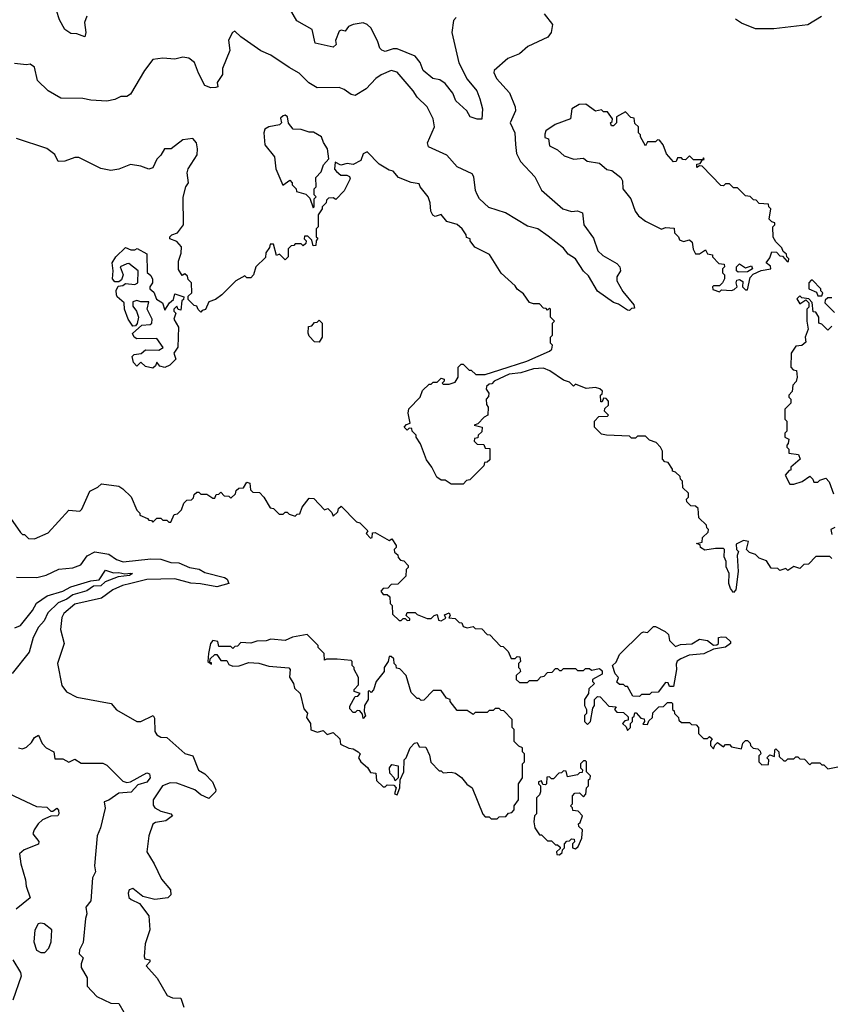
# Model space of a CAD drawing. Extents: x 2494106 to 2685573, y 758056 to 915185.
# Tile 79 of 256: x 2510110 to 2514163, y 892544 to 897459. Entities that reach past the tile are written whole.
import ezdxf

# ---------------------------------------------------------------- set-up
doc = ezdxf.new("R2010")
doc.units = 0

msp = doc.modelspace()

# ---------------------------------------------------------------- linework, layer by layer
at = {"layer": '0CON05XD'}
for points in [[(2512289.3, 897470.7), (2512275.7, 897455), (2512268.1, 897395), (2512303.4, 897243.4), (2512345, 897162.5), (2512393.3, 897105), (2512407.5, 897065), (2512421.2, 897015), (2512417, 896963), (2512395, 896962.5), (2512360, 896975), (2512342.5, 897005), (2512288, 897055), (2512272.7, 897092.7), (2512235, 897141.2), (2512208.8, 897158.8), (2512173.3, 897165), (2512125, 897206), (2512110.6, 897245), (2512085, 897277.1), (2511995, 897314.5), (2511975, 897314.4), (2511935, 897300), (2511917.7, 897307.7), (2511908, 897318), (2511899.1, 897349.1), (2511865, 897416.7), (2511845, 897436.2), (2511825, 897443.3), (2511775, 897436.2), (2511752.5, 897425), (2511735, 897402.5), (2511715, 897407.5), (2511705, 897402.5), (2511687.5, 897355), (2511690, 897335), (2511675, 897322.5), (2511585, 897342.5), (2511570.7, 897410.7), (2511493.9, 897453.9), (2511431.7, 897561.7)], [(2510445, 897476.7), (2510433.8, 897445), (2510441.2, 897395), (2510435, 897373.3), (2510395, 897388.8), (2510365, 897391.2), (2510335, 897411.2), (2510308.3, 897458.3), (2510293.3, 897505)], [(2512728.8, 897488.8), (2512770, 897435), (2512763.8, 897395), (2512747.3, 897372.7), (2512646.7, 897325), (2512605, 897288.8), (2512547.5, 897265), (2512480, 897205), (2512478, 897195), (2512490.8, 897165), (2512556.7, 897095), (2512583.9, 897023.9), (2512586.2, 897005), (2512559.4, 896945), (2512581.8, 896895), (2512586.2, 896836.2)], [(2514114, 897476), (2514045, 897433.3), (2513875, 897413.8), (2513783.8, 897413.8), (2513715, 897441.2), (2513685, 897461.2)], [(2512586.2, 896836.2), (2512591.4, 896791.4), (2512610.6, 896750.6), (2512682, 896675), (2512715, 896608), (2512822, 896515), (2512865, 896501.5), (2512895, 896504.3), (2512920, 896495), (2512926.9, 896435), (2512975, 896368), (2512996.2, 896306.2), (2513022, 896282), (2513092.4, 896242.4), (2513106, 896225), (2513110, 896205), (2513092.5, 896175), (2513091.4, 896155), (2513122.4, 896102.4), (2513176.7, 896035), (2513180, 896020), (2513165, 896017.5), (2513155, 896007.5), (2513145, 896010), (2513099.4, 896039.4), (2513075, 896046.7), (2512995, 896103.3), (2512950.7, 896180.7), (2512925, 896203.3), (2512885.8, 896265), (2512848.9, 896288.9), (2512825, 896318), (2512749.3, 896379.3), (2512698, 896415), (2512645, 896427.8), (2512535.4, 896495.4), (2512452, 896522), (2512405.8, 896565.8), (2512395, 896586.7), (2512386.8, 896606.8), (2512378.6, 896675), (2512369.8, 896689.8), (2512295, 896724), (2512243.2, 896783.2), (2512151.2, 896825), (2512145.8, 896845), (2512181.4, 896925), (2512174.3, 896965), (2512144, 897025), (2512095, 897072), (2512074.2, 897105), (2511995, 897198), (2511965, 897205.7), (2511915.8, 897184.2), (2511888.8, 897165), (2511840, 897115), (2511785, 897081.2), (2511765, 897086.2), (2511730.9, 897110.9), (2511705, 897120.8), (2511595, 897118.8), (2511554.5, 897144.5), (2511505, 897192), (2511455, 897221.4), (2511365, 897282.5), (2511313.7, 897303.7), (2511213.9, 897373.9), (2511185, 897402.5), (2511172.5, 897395), (2511153.6, 897356.4), (2511160, 897305), (2511122.5, 897215), (2511122.5, 897185), (2511096.7, 897145), (2511100, 897125), (2511089.3, 897120.7), (2511065, 897120), (2511035, 897131.2), (2511002.4, 897192.4), (2510983.8, 897245), (2510955, 897267.5), (2510925, 897272.5), (2510885, 897262.5), (2510825, 897266.7), (2510775, 897260), (2510733.9, 897206.1), (2510663, 897087), (2510645, 897076.7), (2510615, 897076.7), (2510585, 897061.2), (2510545, 897053.3), (2510465, 897057.5), (2510425, 897066.7), (2510315, 897067.5), (2510252.5, 897105), (2510200, 897155), (2510185, 897222.5), (2510163, 897237), (2510145, 897233.3), (2510085, 897240)], [(2513605, 896100), (2513615, 896110), (2513665, 896106.7), (2513678.3, 896111.7), (2513692.5, 896125), (2513687.5, 896145), (2513691.7, 896158.3), (2513705, 896162.5), (2513721.7, 896151.7), (2513720, 896125), (2513735, 896110), (2513745, 896110), (2513758.3, 896171.7), (2513771.7, 896188.3), (2513813, 896207), (2513860, 896215), (2513858.3, 896228.3), (2513837.5, 896245), (2513855, 896270), (2513865, 896300), (2513888.3, 896298.3), (2513905, 896280), (2513918.3, 896278.3), (2513941.7, 896251.7), (2513948.3, 896251.7), (2513950, 896265), (2513940, 896275), (2513938.3, 896288.3), (2513921.7, 896301.7), (2513915, 896320), (2513885, 896350), (2513873, 896373), (2513870, 896425), (2513880, 896435), (2513880, 896445), (2513865, 896450), (2513853, 896463), (2513860, 896515), (2513850, 896525), (2513848.3, 896538.3), (2513801.7, 896541.7), (2513788.3, 896558.3), (2513775, 896560), (2513757, 896577), (2513735, 896580), (2513695, 896620), (2513675, 896620), (2513655, 896640), (2513635, 896640), (2513625, 896630), (2513611.7, 896631.7), (2513518.3, 896728.3), (2513505, 896730), (2513491.7, 896721.7), (2513491.7, 896738.3), (2513508.3, 896741.7), (2513520, 896760), (2513528.3, 896761.7), (2513525, 896770), (2513520, 896760), (2513475, 896760), (2513455, 896780), (2513435, 896760), (2513421.7, 896761.7), (2513415, 896770), (2513395, 896770), (2513388.3, 896751.7), (2513375, 896750), (2513339.3, 896789.3), (2513322.5, 896835), (2513305, 896857.5), (2513295, 896860), (2513285, 896850), (2513245, 896850), (2513235, 896830), (2513210, 896875), (2513210, 896885), (2513200, 896895), (2513200, 896925), (2513181.7, 896941.7), (2513178.3, 896968.3), (2513161.7, 896971.7), (2513135, 897000), (2513090, 896975), (2513090, 896945), (2513075, 896930), (2513065, 896930), (2513060, 896945), (2513068.3, 896951.7), (2513070, 896965), (2513045, 897000), (2513025, 897000), (2513015, 897010), (2512985, 897003.3), (2512937, 897037), (2512903.6, 897036.4), (2512867.5, 897015), (2512860, 896965), (2512783.9, 896936.1), (2512737.5, 896905), (2512731.7, 896888.3), (2512731.7, 896871.7), (2512750, 896865), (2512755, 896830), (2512795, 896810), (2512829.3, 896779.3), (2512877, 896763), (2512925, 896767.5), (2512943, 896753), (2513005, 896742.5), (2513041.7, 896711.7), (2513067, 896707), (2513111.7, 896671.7), (2513120, 896655), (2513122, 896615), (2513161.2, 896565), (2513184.1, 896504.1), (2513200.5, 896480.5), (2513235, 896453.3), (2513315, 896413.3), (2513335, 896422.5), (2513378.3, 896418.3), (2513380, 896395), (2513400, 896375), (2513405, 896360), (2513425, 896352.5), (2513455, 896360), (2513468.3, 896348.3), (2513473, 896313), (2513485, 896290), (2513505, 896290), (2513535, 896310), (2513545, 896290), (2513570, 896285), (2513570, 896275), (2513601.7, 896241.7), (2513628.3, 896238.3), (2513630, 896225), (2513620, 896215), (2513620, 896195), (2513630, 896185), (2513630, 896165), (2513620, 896145), (2513605, 896130), (2513575, 896130), (2513570, 896125), (2513571.7, 896111.7), (2513605, 896100)], [(2511575, 896520), (2511580, 896525), (2511580, 896565), (2511590, 896575), (2511580, 896585), (2511580, 896615), (2511590, 896625), (2511588.3, 896671.7), (2511615, 896700), (2511628, 896735), (2511653.3, 896765), (2511647.5, 896815), (2511626.7, 896846.7), (2511617.5, 896875), (2511577.1, 896897.1), (2511555, 896898), (2511515, 896911.2), (2511475, 896912.5), (2511453, 896943), (2511447.5, 896975), (2511435, 896982.5), (2511425, 896980), (2511412.5, 896967.5), (2511416.7, 896945), (2511407.5, 896935), (2511355, 896924.2), (2511335, 896913.3), (2511329.2, 896895), (2511334.2, 896834.2), (2511382, 896775), (2511390, 896715), (2511423.9, 896633.9), (2511458.3, 896658.3), (2511470, 896645), (2511470, 896635), (2511490, 896615), (2511491.7, 896601.7), (2511538.3, 896588.3), (2511558.3, 896568.3), (2511575, 896520)], [(2510715, 896728.8), (2510663.9, 896736.1), (2510605, 896713.8), (2510565, 896706.7), (2510515, 896716.2), (2510405, 896771.2), (2510385, 896770.8), (2510335, 896753.1), (2510301.7, 896751.7), (2510285.9, 896785.9), (2510245.9, 896815.9), (2510095, 896866.2)], [(2514165, 894770), (2514155, 894780), (2514085, 894780), (2514048.3, 894741.7), (2514025, 894740), (2514005, 894720), (2513975, 894730), (2513945, 894710), (2513935, 894720), (2513905, 894710), (2513895, 894720), (2513861.7, 894721.7), (2513838.3, 894758.3), (2513801.7, 894771.7), (2513785, 894790), (2513755, 894800), (2513740, 894815), (2513750, 894855), (2513725, 894860), (2513688.3, 894841.7), (2513690, 894815), (2513700, 894805), (2513692.5, 894785), (2513697.5, 894705), (2513686.7, 894613.3), (2513675, 894600), (2513659.3, 894619.3), (2513651.2, 894645), (2513653.3, 894695), (2513638.3, 894728.3), (2513637.5, 894755), (2513628.3, 894778.3), (2513630, 894815), (2513625, 894820), (2513585, 894820), (2513530.7, 894810.7), (2513510, 894825), (2513508.3, 894838.3), (2513490, 894845), (2513518.3, 894851.7), (2513520, 894875), (2513548.3, 894901.7), (2513550, 894915), (2513541.7, 894921.7), (2513540, 894935), (2513501.7, 894971.7), (2513498.3, 895018.3), (2513485, 895030), (2513461.7, 895031.7), (2513441.7, 895051.7), (2513440, 895065), (2513450, 895075), (2513450, 895095), (2513421.7, 895121.7), (2513420, 895155), (2513410, 895165), (2513408.3, 895178.3), (2513385, 895200), (2513370, 895205), (2513370, 895215), (2513348.3, 895248.3), (2513331.7, 895251.7), (2513320, 895265), (2513320, 895305), (2513310, 895325), (2513288.3, 895348.3), (2513255, 895360), (2513235, 895380), (2513195, 895380), (2513185, 895370), (2513165, 895370), (2513155, 895380), (2513040, 895385), (2513015, 895390), (2512980, 895425), (2512980, 895455), (2513001.7, 895478.3), (2513045, 895480), (2513050, 895485), (2513030, 895505), (2513031.7, 895518.3), (2513050, 895535), (2513050, 895555), (2513038.3, 895568.3), (2513025, 895570), (2513018.3, 895551.7), (2513011.7, 895551.7), (2513010, 895585), (2513018.3, 895591.7), (2513020, 895605), (2513007, 895617), (2512985, 895622.5), (2512938.3, 895618.3), (2512885, 895640), (2512875, 895630), (2512855, 895650), (2512825, 895660), (2512757, 895707), (2512725, 895720), (2512675, 895716.7), (2512613, 895697), (2512555, 895690), (2512480, 895655), (2512468.3, 895641.7), (2512455, 895640), (2512441.7, 895628.3), (2512440, 895615), (2512452.5, 895595), (2512451.7, 895578.3), (2512440, 895565), (2512441.7, 895538.3), (2512450, 895525), (2512447.5, 895485), (2512430, 895475), (2512398.3, 895441.7), (2512380, 895435), (2512420, 895425), (2512418.3, 895401.7), (2512400, 895385), (2512398.3, 895371.7), (2512381.7, 895368.3), (2512380, 895355), (2512395, 895340), (2512428.3, 895338.3), (2512435, 895320), (2512458.3, 895318.3), (2512458.3, 895261.7), (2512445, 895250), (2512431.7, 895248.3), (2512428.3, 895231.7), (2512358.3, 895161.7), (2512341.7, 895158.3), (2512325, 895140), (2512265, 895140), (2512235, 895160), (2512215, 895160), (2512192.5, 895175), (2512167.5, 895225), (2512141.2, 895261.2), (2512111.7, 895341.7), (2512090, 895375), (2512090, 895385), (2512070, 895405), (2512068.3, 895418.3), (2512055, 895420), (2512045, 895410), (2512030, 895425), (2512041.7, 895438.3), (2512060, 895445), (2512050, 895495), (2512053, 895517), (2512110, 895575), (2512121.7, 895608.3), (2512155, 895640), (2512165, 895640), (2512175, 895650), (2512195, 895650), (2512215, 895670), (2512230, 895665), (2512230, 895655), (2512220, 895645), (2512225, 895640), (2512255, 895640), (2512285, 895650), (2512300, 895675), (2512300, 895725), (2512315, 895740), (2512325, 895740), (2512355, 895710), (2512365, 895710), (2512388.3, 895688.3), (2512435, 895687.5), (2512508, 895712), (2512642.5, 895755), (2512755, 895803.8), (2512767.5, 895815), (2512770, 895835), (2512760, 895845), (2512760, 895875), (2512770, 895885), (2512770, 895945), (2512780, 895955), (2512760, 895975), (2512760, 896015), (2512755, 896020), (2512745, 896010), (2512738.3, 896018.3), (2512725, 896020), (2512705, 896040), (2512675, 896040), (2512655, 896047.5), (2512625, 896090), (2512593.6, 896113.6), (2512585, 896130), (2512513.6, 896193.6), (2512456.4, 896286.4), (2512383.6, 896323.6), (2512360, 896355), (2512360, 896365), (2512341.7, 896371.7), (2512340, 896385), (2512320, 896415), (2512295, 896436.7), (2512242.5, 896452.5), (2512215, 896487.5), (2512185, 896477.5), (2512173.6, 896483.6), (2512163.6, 896503.6), (2512160, 896545), (2512150, 896575), (2512110, 896625), (2512105, 896640), (2512065, 896646.7), (2512001.7, 896671.7), (2511975, 896702.5), (2511955, 896707.5), (2511905, 896737.5), (2511845, 896800), (2511825, 896790), (2511813, 896757), (2511775, 896736.7), (2511745, 896740.8), (2511713.3, 896733.3), (2511685, 896747.5), (2511682.5, 896712.5), (2511691.7, 896701.7), (2511713, 896683), (2511743, 896683), (2511757, 896677), (2511760, 896665), (2511730, 896605), (2511688.3, 896561.7), (2511675, 896570), (2511651.7, 896568.3), (2511641.7, 896558.3), (2511640, 896545), (2511620, 896525), (2511620, 896515), (2511600, 896485), (2511600, 896425), (2511590, 896415), (2511590, 896375), (2511598.3, 896368.3), (2511590, 896355), (2511588.3, 896331.7), (2511575, 896330), (2511568.3, 896358.3), (2511548.3, 896378.3), (2511531.7, 896378.3), (2511530, 896365), (2511540, 896355), (2511538.3, 896341.7), (2511525, 896330), (2511515, 896340), (2511485, 896340), (2511478.3, 896331.7), (2511465, 896330), (2511450, 896315), (2511450, 896275), (2511435, 896260), (2511408.3, 896288.3), (2511391.7, 896281.7), (2511378.3, 896338.3), (2511361.7, 896338.3), (2511358.3, 896321.7), (2511340, 896295), (2511338.3, 896271.7), (2511290, 896225), (2511277.5, 896185), (2511265, 896170), (2511245, 896170), (2511235, 896180), (2511190, 896155), (2511120, 896085), (2511088.3, 896061.7), (2511055, 896050), (2511038.3, 896011.7), (2511021.7, 896008.3), (2511015, 896000), (2511001.7, 896011.7), (2510995, 896030), (2510981.7, 896031.7), (2510951.7, 896061.7), (2510951.7, 896078.3), (2510970, 896095), (2510967.5, 896145), (2510951.7, 896161.7), (2510948.3, 896178.3), (2510935, 896190), (2510921.7, 896181.7), (2510903, 896213), (2510903, 896253), (2510916.4, 896293.6), (2510917.5, 896325), (2510895, 896352.5), (2510860, 896365), (2510860, 896375), (2510870, 896385), (2510897.5, 896395), (2510927.5, 896435), (2510927, 896573), (2510940, 896625), (2510952.5, 896645), (2510946.7, 896695), (2510951.2, 896715), (2510996, 896785), (2510998.8, 896815), (2510993.3, 896845), (2510975, 896866.7), (2510925, 896860), (2510865.9, 896814.1), (2510832.5, 896815), (2510815, 896782.5), (2510795, 896762.5), (2510775, 896719.2), (2510755, 896712.5), (2510715, 896728.8)], [(2510775, 895720), (2510738.3, 895728.3), (2510715, 895750), (2510695, 895730), (2510678.3, 895748.3), (2510672.5, 895777.5), (2510682.5, 895787.5), (2510717, 895793), (2510738.3, 895811.7), (2510805, 895810), (2510826.7, 895823.3), (2510795, 895867.5), (2510695, 895866.7), (2510682.5, 895875), (2510673, 895893), (2510720, 895935), (2510761.7, 895938.3), (2510770, 895945), (2510772.5, 895965), (2510747.5, 896015), (2510755, 896050), (2510715, 896050), (2510695, 896057.5), (2510675, 896050), (2510675, 896030), (2510693.6, 896003.6), (2510703.3, 895975), (2510697.5, 895942.5), (2510688.3, 895931.7), (2510675, 895930), (2510651.2, 895965), (2510633.9, 896013.9), (2510632.5, 896045), (2510597.5, 896075), (2510593.3, 896085), (2510592.5, 896107.5), (2510601.7, 896128.3), (2510625, 896132.5), (2510638.3, 896141.7), (2510685, 896137.5), (2510700, 896145), (2510702.5, 896205), (2510655, 896242.5), (2510645, 896240), (2510612.5, 896225), (2510626.7, 896185), (2510619.3, 896160.7), (2510605, 896150), (2510585, 896150), (2510573.3, 896165), (2510577.5, 896205), (2510572.5, 896245), (2510590, 896275), (2510638.3, 896321.7), (2510665, 896310), (2510685, 896310), (2510697, 896317), (2510745, 896290), (2510746.7, 896196.7), (2510765, 896182.5), (2510773.6, 896163.6), (2510773.3, 896145), (2510760, 896125), (2510760, 896115), (2510779.3, 896099.3), (2510793.6, 896063.6), (2510822.5, 896045), (2510835, 896010), (2510857.5, 896045), (2510878.3, 896061.7), (2510885, 896090), (2510930, 896075), (2510928.3, 896061.7), (2510920, 896055), (2510915, 896010), (2510901.7, 896011.7), (2510895, 896030), (2510880, 896015), (2510880, 896005), (2510890, 895995), (2510880, 895965), (2510902.5, 895925), (2510900, 895825), (2510880, 895795), (2510890, 895765), (2510860, 895735), (2510835, 895722.5), (2510810, 895730), (2510795, 895750), (2510788.3, 895731.7), (2510775, 895720)], [(2513698.3, 896198.3), (2513690, 896205), (2513690, 896225), (2513705, 896240), (2513735, 896220), (2513765, 896230), (2513770, 896215), (2513745, 896200), (2513698.3, 896198.3)], [(2514115, 896080), (2514120, 896095), (2514110, 896105), (2514110, 896115), (2514068.3, 896158.3), (2514061.7, 896158.3), (2514050, 896145), (2514050, 896115), (2514088.3, 896098.3), (2514095, 896080), (2514115, 896080)], [(2514165, 895930), (2514145, 895910), (2514115, 895940), (2514100, 895945), (2514100, 895975), (2514085, 896000), (2514071.7, 896001.7), (2514067, 896047), (2514050, 896065), (2514015, 896070), (2514005, 896080), (2513990, 896065), (2514005, 896040), (2514035, 896060), (2514050, 896045), (2514050, 896025), (2514040, 896015), (2514040, 895955), (2514047.5, 895915), (2514032.5, 895875), (2514035, 895850), (2514015, 895832.5), (2513985, 895830), (2513962.5, 895795), (2513960, 895725), (2513971.7, 895711.7), (2513988.3, 895708.3), (2513992.5, 895675), (2513987, 895653), (2513970, 895635), (2513967, 895603), (2513950, 895585), (2513950, 895575), (2513960, 895565), (2513960, 895545), (2513930, 895515), (2513930, 895465), (2513940, 895455), (2513940, 895405), (2513930, 895395), (2513930, 895375), (2513950, 895365), (2513947, 895343), (2513940, 895335), (2513940, 895325), (2513950, 895315), (2513950, 895295), (2513998.3, 895288.3), (2514007.5, 895265), (2513960, 895225), (2513960, 895210), (2513951.7, 895208.3), (2513932.5, 895185), (2513955, 895140), (2513975, 895140), (2514017, 895153), (2514055, 895180), (2514070, 895165), (2514075, 895150), (2514095, 895150), (2514105, 895160), (2514135, 895170), (2514151.7, 895151.7), (2514173, 895093)], [(2514165, 896070), (2514145, 896070), (2514131.7, 896058.3), (2514130, 896045), (2514178.3, 895998.3)], [(2511605, 895850), (2511581.7, 895851.7), (2511555, 895880), (2511550, 895895), (2511551.7, 895928.3), (2511568.3, 895931.7), (2511581.7, 895948.3), (2511595, 895950), (2511605, 895960), (2511620, 895945), (2511620, 895875), (2511605, 895850)], [(2510065, 894970), (2510115, 894900), (2510125, 894890), (2510135, 894890), (2510155, 894870), (2510185, 894867.5), (2510253, 894897), (2510355, 895010), (2510410, 895005), (2510420, 895015), (2510460, 895105), (2510500, 895125), (2510518.3, 895141.7), (2510605, 895130), (2510625, 895117.5), (2510667, 895077), (2510695, 895010), (2510710, 894995), (2510710, 894985), (2510748.3, 894968.3), (2510755, 894960), (2510768.3, 894958.3), (2510775, 894950), (2510795, 894970), (2510815, 894970), (2510825, 894960), (2510845, 894960), (2510855, 894950), (2510865, 894950), (2510881.7, 894988.3), (2510898.3, 894991.7), (2510918.3, 895011.7), (2510930, 895045), (2510945, 895060), (2510968.3, 895061.7), (2510978.3, 895071.7), (2510981.7, 895088.3), (2510995, 895100), (2511005, 895100), (2511015, 895090), (2511045, 895090), (2511075, 895070), (2511085, 895070), (2511091.7, 895088.3), (2511105, 895090), (2511115, 895100), (2511131.7, 895081.7), (2511155, 895080), (2511165, 895070), (2511188.3, 895091.7), (2511191.7, 895108.3), (2511205, 895120), (2511228.3, 895121.7), (2511245, 895150), (2511260, 895145), (2511263, 895113), (2511275, 895100), (2511308.3, 895098.3), (2511330, 895075), (2511361.7, 895021.7), (2511378.3, 895018.3), (2511405, 894990), (2511425, 894990), (2511435, 895000), (2511445, 895000), (2511455, 894990), (2511485, 894980), (2511495, 894990), (2511508.3, 894991.7), (2511520, 895025), (2511555, 895070), (2511578.3, 895068.3), (2511631.7, 895011.7), (2511648.3, 895018.3), (2511668.3, 894998.3), (2511675, 894980), (2511698.3, 895001.7), (2511701.7, 895018.3), (2511715, 895030), (2511791.7, 894951.7), (2511808.3, 894948.3), (2511848.3, 894908.3), (2511840, 894895), (2511861.7, 894871.7), (2511870, 894875), (2511871.7, 894898.3), (2511885, 894900), (2511955, 894860), (2511968.3, 894868.3), (2511990, 894835), (2511990, 894825), (2511980, 894815), (2511981.7, 894801.7), (2511998.3, 894788.3), (2512000, 894775), (2512011.7, 894761.7), (2512028.3, 894758.3), (2512050, 894735), (2512050, 894725), (2512040, 894715), (2512038.3, 894681.7), (2511998.3, 894641.7), (2511965, 894640), (2511948.3, 894621.7), (2511925, 894620), (2511913, 894607), (2511925, 894590), (2511945, 894590), (2511958.3, 894578.3), (2511960, 894545), (2511970, 894535), (2511971.7, 894491.7), (2512005, 894460), (2512015, 894460), (2512025, 894470), (2512035, 894470), (2512045, 894460), (2512058.3, 894461.7), (2512058.3, 894468.3), (2512040, 894485), (2512045, 894500), (2512085, 894500), (2512095, 894490), (2512145, 894470), (2512165, 894470), (2512180, 894485), (2512195, 894490), (2512201.7, 894461.7), (2512215, 894457.5), (2512238.3, 894471.7), (2512231.7, 894488.3), (2512255, 894497.5), (2512260, 894485), (2512252.5, 894472.5), (2512285, 894470), (2512305, 894450), (2512318.3, 894448.3), (2512325, 894430), (2512345, 894422.5), (2512375, 894430), (2512385, 894420), (2512418.3, 894418.3), (2512445, 894390), (2512458.3, 894388.3), (2512511.7, 894331.7), (2512525, 894330), (2512550, 894305), (2512565, 894270), (2512585, 894270), (2512595, 894280), (2512608.3, 894278.3), (2512610, 894255), (2512600, 894245), (2512600, 894225), (2512608.3, 894218.3), (2512610, 894205), (2512590, 894185), (2512590, 894165), (2512605, 894150), (2512645, 894150), (2512655, 894160), (2512695, 894160), (2512711.7, 894178.3), (2512728.3, 894181.7), (2512745, 894200), (2512768.3, 894201.7), (2512785, 894220), (2512795, 894220), (2512805, 894210), (2512815, 894210), (2512825, 894220), (2512885, 894220), (2512895, 894210), (2512925, 894210), (2512935, 894220), (2512955, 894220), (2512965, 894212.5), (2513005, 894220), (2513018.3, 894208.3)], [(2514180, 894925), (2514160, 894915), (2514165, 894890)], [(2510095, 894675.8), (2510196.1, 894673.9), (2510243, 894687), (2510305, 894715.7), (2510375, 894723.1), (2510415, 894738.6), (2510447.3, 894782.7), (2510485, 894802), (2510555, 894791.2), (2510593.6, 894763.6), (2510626.6, 894753.4), (2510765, 894768.1), (2510815, 894765.5), (2510865, 894750), (2510905, 894747.1), (2510957.5, 894725), (2511005.7, 894715.7), (2511035, 894700), (2511133.3, 894675), (2511146.2, 894666.2), (2511155, 894643.8), (2511095, 894627.5), (2511013.1, 894643.1), (2510965, 894645.9), (2510885, 894668.4), (2510745, 894664.2), (2510665, 894644.6), (2510623.8, 894635), (2510575, 894613.6), (2510518.1, 894571.9), (2510385, 894540.8), (2510330, 894495), (2510320, 894475), (2510313.8, 894415), (2510332, 894345), (2510298.6, 894245), (2510320.8, 894135), (2510344.5, 894104.5), (2510395, 894077.5), (2510567.5, 894045), (2510593.9, 894013.9), (2510695, 893956.2), (2510715, 893955.8), (2510777.5, 893985), (2510783, 893973), (2510784.2, 893905), (2510795, 893888.8), (2510815, 893878), (2510845.7, 893875.7), (2510935, 893796), (2510974.4, 893784.4), (2511003.3, 893713.3), (2511035, 893694.4), (2511072.5, 893655), (2511090, 893615), (2511087.5, 893605), (2511055, 893571.2), (2511015, 893590), (2510984.1, 893614.1), (2510895, 893648.4), (2510861.2, 893648.8), (2510824, 893635), (2510776.9, 893565), (2510777.3, 893537.3), (2510785.4, 893525.4), (2510815, 893507.7), (2510865, 893495.4), (2510872.9, 893485), (2510840.4, 893459.6), (2510788.9, 893451.1), (2510775, 893442.5), (2510754.3, 893384.3), (2510745.8, 893305), (2510782.5, 893245), (2510817.7, 893167.7), (2510863.3, 893115), (2510865, 893090), (2510850, 893075), (2510785, 893066.7), (2510725, 893082.5), (2510675, 893122.5), (2510657.5, 893115), (2510651.7, 893098.3), (2510655, 893077.5), (2510666.4, 893066.4), (2510707.7, 893047.7), (2510755.9, 892985.9), (2510760.6, 892915), (2510736, 892845), (2510731.7, 892781.7), (2510735, 892770), (2510760, 892765), (2510760, 892755), (2510742.5, 892735), (2510797.5, 892675), (2510847.3, 892587.3), (2510874, 892576), (2510915, 892573.8), (2510930, 892530)], [(2510086, 894424), (2510115, 894434.2), (2510175, 894510.6), (2510193.6, 894546.4), (2510247.5, 894582.5), (2510325, 894606.5), (2510365, 894627.7), (2510465, 894657.9), (2510506.7, 894663.3), (2510538.3, 894711.7), (2510578.6, 894698.6), (2510605, 894700), (2510635, 894692.5), (2510665, 894696.9), (2510673.8, 894695), (2510658.8, 894685), (2510602, 894678), (2510536.5, 894653.5), (2510515, 894632.7), (2510478.1, 894631.9), (2510445, 894607.6), (2510375, 894588.4), (2510345, 894565.6), (2510301.9, 894548.1), (2510251.6, 894498.4), (2510232.5, 894457.5), (2510205, 894426.2), (2510177.6, 894375), (2510157.4, 894302.6), (2510072, 894195)], [(2513205, 894080), (2513171.7, 894081.7), (2513145, 894130), (2513135, 894130), (2513125, 894140), (2513105, 894140), (2513091.7, 894151.7), (2513100, 894175), (2513083, 894193), (2513070, 894235), (2513088.3, 894251.7), (2513105, 894290), (2513215, 894397.5), (2513225, 894402.5), (2513245, 894400), (2513275, 894430), (2513285, 894430), (2513332.5, 894405), (2513349.3, 894389.3), (2513355, 894360), (2513385, 894330), (2513409.3, 894340.7), (2513467, 894343), (2513505, 894366.2), (2513545, 894360), (2513575, 894337.5), (2513591.7, 894338.3), (2513600, 894345), (2513600, 894375), (2513615, 894378.8), (2513635.9, 894375.9), (2513660, 894355), (2513660, 894345), (2513635, 894327.5), (2513575, 894317.5), (2513526.4, 894293.6), (2513453, 894287), (2513411.7, 894268.3), (2513393.6, 894256.4), (2513388.3, 894241.7), (2513390, 894215), (2513375, 894130), (2513355, 894130), (2513348.3, 894148.3), (2513335, 894150), (2513298.3, 894101.7), (2513265, 894100), (2513255, 894090), (2513215, 894090), (2513205, 894080)], [(2512495, 893470), (2512505, 893480), (2512538.3, 893481.7), (2512551.7, 893498.3), (2512568.3, 893501.7), (2512580, 893515), (2512580, 893535), (2512600, 893565), (2512600, 893645), (2512620, 893675), (2512620, 893745), (2512630, 893755), (2512630, 893795), (2512620, 893805), (2512620, 893825), (2512601.7, 893831.7), (2512580, 893855), (2512580, 893915), (2512570, 893925), (2512570, 893965), (2512528.3, 894008.3), (2512515, 894010), (2512505, 894020), (2512485, 894020), (2512475, 894010), (2512455, 894010), (2512445, 894000), (2512385, 894000), (2512375, 893990), (2512345, 894010), (2512295, 894010), (2512260, 894055), (2512260, 894065), (2512241.7, 894071.7), (2512215, 894110), (2512175, 894110), (2512128.3, 894061.7), (2512115, 894060), (2512105, 894070), (2512095, 894070), (2512065, 894100), (2512040, 894185), (2512008.3, 894218.3), (2511991.7, 894221.7), (2511990, 894235), (2511980, 894245), (2511978.3, 894268.3), (2511965, 894280), (2511955, 894280), (2511950, 894255), (2511930, 894225), (2511930, 894205), (2511890, 894155), (2511877, 894113), (2511865, 894100), (2511855, 894110), (2511850, 894105), (2511850, 894065), (2511832.5, 894035), (2511830, 894005), (2511836.4, 893983.6), (2511825, 893970), (2511821.7, 893991.7), (2511808.3, 894008.3), (2511795, 894010), (2511785, 894000), (2511775, 894000), (2511758.3, 894018.3), (2511758.3, 894031.7), (2511785, 894080), (2511798.3, 894081.7), (2511810, 894095), (2511780, 894105), (2511780, 894115), (2511801.7, 894138.3), (2511802.5, 894175), (2511780, 894215), (2511780, 894225), (2511770, 894235), (2511770, 894255), (2511765, 894260), (2511695, 894266.7), (2511642.5, 894267.5), (2511631.7, 894261.7), (2511630, 894295), (2511600, 894325), (2511600, 894335), (2511545, 894390), (2511473, 894377), (2511435, 894360), (2511365, 894367.5), (2511341.7, 894358.3), (2511295, 894357.5), (2511265, 894347.5), (2511215, 894350), (2511198.3, 894331.7), (2511185, 894330), (2511175, 894320), (2511165, 894330), (2511105, 894330), (2511100, 894355), (2511075, 894360), (2511062.5, 894345), (2511052.5, 894295), (2511050, 894255), (2511068.3, 894241.7), (2511068.3, 894248.3), (2511060, 894250), (2511061.7, 894268.3), (2511085, 894290), (2511095, 894290), (2511115, 894260), (2511145, 894260), (2511155, 894240), (2511175, 894232.5), (2511206.4, 894233.6), (2511255, 894250), (2511305, 894247.5), (2511355, 894232.5), (2511453.6, 894223.6), (2511460, 894215), (2511457.5, 894177.5), (2511477.5, 894145), (2511481.7, 894121.7), (2511510, 894095), (2511528.3, 894018.3), (2511547, 893997), (2511542.5, 893975), (2511562.5, 893945), (2511563.9, 893913.9), (2511597, 893903), (2511625, 893910), (2511645, 893890), (2511675, 893900), (2511708.3, 893868.3), (2511711.7, 893841.7), (2511753, 893823), (2511775, 893820), (2511800, 893805), (2511810, 893795), (2511802.5, 893775), (2511813.3, 893755), (2511846.4, 893726.4), (2511861.7, 893701.7), (2511888.3, 893698.3), (2511891.7, 893661.7), (2511925, 893630), (2511935, 893630), (2511945, 893640), (2511978.3, 893638.3), (2511990, 893625), (2511982.5, 893595), (2511995, 893590), (2512007.5, 893625), (2512010, 893665), (2512027.5, 893705), (2512030, 893765), (2512040, 893775), (2512060, 893825), (2512081.7, 893848.3), (2512095, 893850), (2512105, 893830), (2512138.3, 893828.3), (2512157, 893787), (2512163, 893753), (2512205, 893710), (2512215, 893710), (2512225, 893700), (2512265, 893702.5), (2512287, 893697), (2512316.7, 893676.7), (2512343.6, 893643.6), (2512370, 893625), (2512423, 893493), (2512435, 893480), (2512455, 893480), (2512465, 893470), (2512495, 893470)], [(2513018.3, 894208.3), (2513018.3, 894191.7), (2512970, 894165), (2512970, 894155), (2512980, 894145), (2512951.7, 894118.3), (2512950, 894095), (2512930, 894065), (2512930, 894035), (2512940, 894015), (2512940, 893995), (2512930, 893985), (2512930, 893955), (2512945, 893940), (2512960, 893955), (2512971.7, 894021.7), (2512980, 894035), (2512980, 894065), (2512995, 894080), (2513008.3, 894078.3), (2513051.7, 894031.7), (2513088.3, 894028.3), (2513080, 894015), (2513091.7, 894001.7), (2513125, 894000), (2513148.3, 893978.3), (2513148.3, 893961.7), (2513131.7, 893958.3), (2513120, 893945), (2513138.3, 893928.3), (2513145, 893910), (2513160, 893925), (2513160, 893945), (2513170, 893955), (2513170, 893975), (2513178.3, 893981.7), (2513181.7, 893998.3), (2513188.3, 893998.3), (2513211.7, 893971.7), (2513228.3, 893968.3), (2513230, 893955), (2513221.7, 893941.7), (2513245, 893940), (2513251.7, 893958.3), (2513270, 893975), (2513271.7, 893998.3), (2513301.7, 894028.3), (2513325, 894030), (2513345, 894050), (2513365, 894050), (2513370, 894045), (2513370, 894015), (2513378.3, 894008.3), (2513380, 893995), (2513400, 893975), (2513401.7, 893961.7), (2513415, 893950), (2513455, 893950), (2513465, 893940), (2513488.3, 893938.3), (2513500, 893925), (2513500, 893895), (2513525, 893870), (2513545, 893870), (2513555, 893880), (2513568.3, 893868.3), (2513560, 893855), (2513560, 893835), (2513575, 893820), (2513581.7, 893838.3), (2513595, 893850), (2513625, 893830), (2513635, 893840), (2513655, 893840), (2513665, 893830), (2513715, 893820), (2513721.7, 893848.3), (2513735, 893860), (2513745, 893860), (2513758.3, 893848.3), (2513760, 893835), (2513771.7, 893821.7), (2513795, 893820), (2513808.3, 893808.3), (2513810, 893795), (2513800, 893785), (2513800, 893755), (2513815, 893740), (2513848.3, 893741.7), (2513850, 893765), (2513840, 893775), (2513855, 893790), (2513878.3, 893781.7), (2513880, 893815), (2513885, 893820), (2513900, 893805), (2513901.7, 893781.7), (2513925, 893760), (2513935, 893760), (2513945, 893770), (2513975, 893770), (2513985, 893780), (2513995, 893780), (2514005, 893770), (2514028.3, 893768.3), (2514055, 893740), (2514065, 893750), (2514105, 893750), (2514115, 893740), (2514125, 893740), (2514145, 893720), (2514195, 893730)], [(2510105, 893824), (2510125, 893819.2), (2510145, 893828), (2510168.8, 893851.2), (2510183.6, 893876.4), (2510205, 893887.5), (2510222.5, 893845), (2510242.5, 893825), (2510280, 893805), (2510285, 893770), (2510325, 893770), (2510355, 893753.3), (2510385, 893767.5), (2510417, 893747), (2510525, 893747.5), (2510545, 893737.5), (2510625, 893657.5), (2510645, 893650.7), (2510664.2, 893655), (2510745, 893699.6), (2510758.2, 893695), (2510761, 893675), (2510745, 893652.9), (2510700.6, 893639.4), (2510666.8, 893603.2), (2510605, 893597.7), (2510555, 893563.3), (2510532.5, 893555), (2510536.4, 893523.6), (2510513.3, 893425), (2510496.7, 893385), (2510484, 893235), (2510488, 893205), (2510474.2, 893175), (2510465, 893060), (2510440.7, 893029.3), (2510445.6, 892995), (2510438.6, 892971.4), (2510427.7, 892852.3), (2510408.8, 892815), (2510406.4, 892796.4), (2510427.5, 892775), (2510416.7, 892745), (2510417, 892727), (2510446.4, 892676.4), (2510446.7, 892635), (2510495, 892582.5), (2510565, 892550), (2510605, 892547.5), (2510630, 892505)], [(2512805, 893290), (2512818.3, 893301.7), (2512820, 893315), (2512830, 893325), (2512830, 893345), (2512841.7, 893358.3), (2512855, 893360), (2512865, 893370), (2512878.3, 893368.3), (2512880, 893355), (2512870, 893345), (2512870, 893325), (2512885, 893320), (2512898.3, 893331.7), (2512917, 893373), (2512920, 893415), (2512901.7, 893431.7), (2512900, 893445), (2512908.3, 893451.7), (2512920, 893485), (2512898.3, 893508.3), (2512871.7, 893511.7), (2512870, 893525), (2512860, 893535), (2512870, 893545), (2512870, 893585), (2512881.7, 893598.3), (2512905, 893600), (2512925, 893580), (2512937, 893593), (2512940, 893625), (2512950, 893635), (2512950, 893665), (2512958.3, 893671.7), (2512960, 893685), (2512940, 893705), (2512940, 893755), (2512935, 893760), (2512925, 893760), (2512910, 893745), (2512910, 893725), (2512920, 893715), (2512918.3, 893701.7), (2512905, 893700), (2512895, 893690), (2512845, 893680), (2512838.3, 893708.3), (2512825, 893710), (2512815, 893700), (2512801.7, 893698.3), (2512775, 893670), (2512765, 893670), (2512755, 893680), (2512741.7, 893678.3), (2512740, 893645), (2512735, 893640), (2512721.7, 893641.7), (2512715, 893660), (2512700, 893655), (2512700, 893645), (2512710, 893635), (2512710, 893605), (2512705, 893590), (2512690, 893575), (2512690, 893495), (2512680, 893485), (2512677.5, 893455), (2512682.5, 893425), (2512705, 893390), (2512715, 893390), (2512745, 893360), (2512765, 893360), (2512785, 893340), (2512795, 893340), (2512808.3, 893328.3), (2512808.3, 893321.7), (2512790, 893305), (2512791.7, 893291.7), (2512805, 893290)], [(2511985, 893660), (2511980, 893675), (2511958.3, 893698.3), (2511957.5, 893725), (2511968.3, 893741.7), (2512000, 893735), (2512000, 893675), (2511985, 893660)], [(2510055.8, 893595.8), (2510195, 893531.1), (2510245, 893528.6), (2510265, 893508.8), (2510275, 893508.8), (2510295, 893522.5), (2510303.6, 893513.6), (2510305.8, 893495), (2510300, 893485), (2510265, 893483.1), (2510224, 893465), (2510202, 893445), (2510182.5, 893415), (2510176.7, 893395), (2510205.9, 893355.9), (2510205, 893343.3), (2510132.5, 893315), (2510110, 893295), (2510116, 893245), (2510138.8, 893165), (2510143, 893133), (2510162.5, 893075), (2510092, 893018)], [(2510215, 892802.2), (2510235, 892802.9), (2510255, 892824), (2510266.7, 892855), (2510271.2, 892915), (2510232.5, 892945), (2510215, 892948.8), (2510203.3, 892945), (2510185.7, 892914.3), (2510180.5, 892855), (2510195, 892814.3), (2510215, 892802.2)], [(2510076, 892765), (2510115, 892702.5), (2510118, 892685), (2510076.7, 892565)]]:
    msp.add_lwpolyline(points, dxfattribs=at)

doc.saveas('drawing.dxf')
